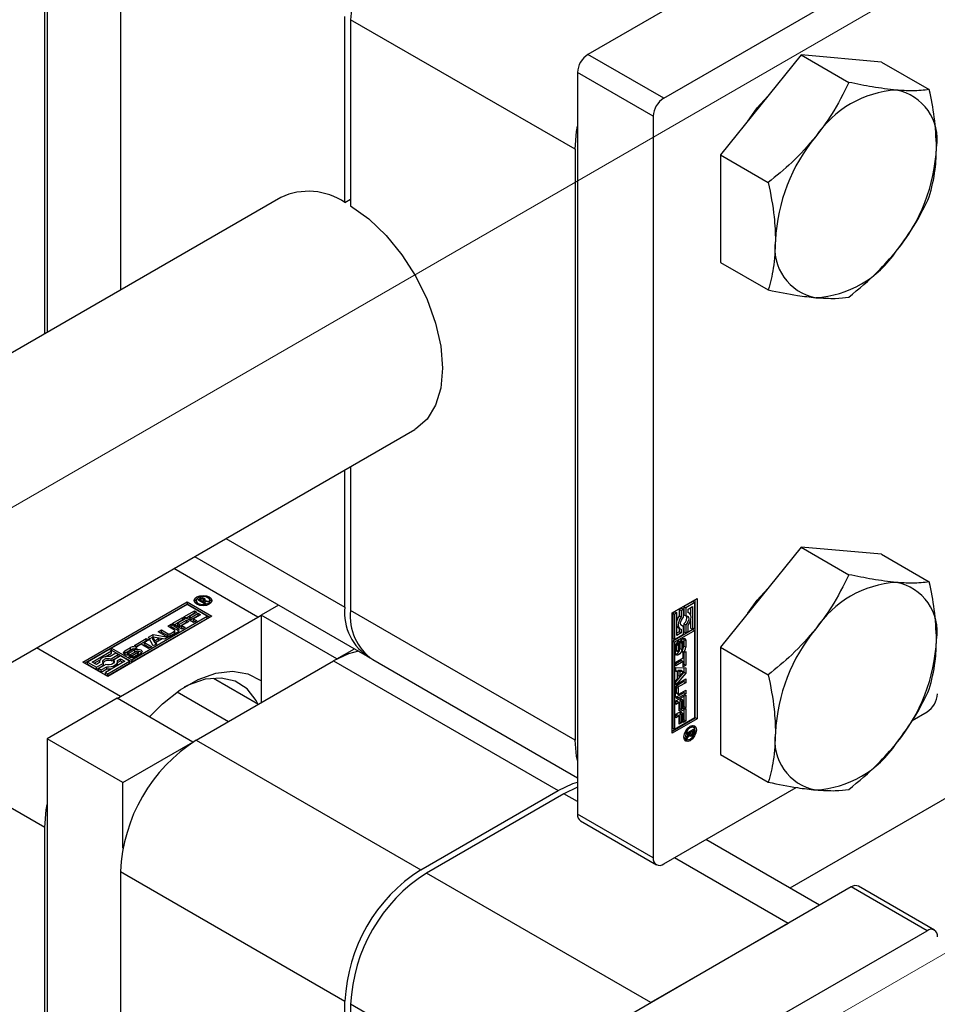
# Paper-space layout 'Sheet1' of a CAD drawing. Header units: millimetres. Extents: x -80341 to 21249, y 0 to 26255.
# Tile 34 of 154: x 7608 to 7676, y 9515 to 9588. Entities that reach past the tile are written whole.
import ezdxf

# ---------------------------------------------------------------- set-up
doc = ezdxf.new("R2010")
doc.units = ezdxf.units.MM
doc.linetypes.add('SLD-Mista-longa', pattern=[19.05, 15.24, -1.27, 1.27, -1.27])
doc.linetypes.add('SLD-Sólida', pattern=[0])
doc.layers.add('DETALHAMENTO', color=8, linetype='SLD-Sólida')

psp = doc.layouts.new('Sheet1')

# ---------------------------------------------------------------- linework, layer by layer
at = {"color": 7, "linetype": 'SLD-Sólida', "lineweight": 25, "ltscale": 25}
for p, q in [((8720.204, 10132.616), (7665.375, 9523.676)), ((7609.92, 9608.308), (7609.92, 9565.151)), ((7609.743, 9565.049), (7609.743, 9601.674)), ((7615.4, 9598.408), (7615.4, 9568.314)), ((7669.953, 9597.246), (7650.296, 9585.898)), ((7655.952, 9582.632), (7675.61, 9593.98)), ((7632.158, 9574.849), (7632.158, 9588.734)), ((7649.341, 9578.814), (7632.583, 9588.489)), ((7632.583, 9588.489), (7632.583, 9574.604)), ((7655.952, 9582.632), (7650.296, 9585.898)), ((7666.206, 9585.869), (7660.195, 9578.392)), ((7666.206, 9585.869), (7669.77, 9583.811)), ((7672.216, 9585.331), (7666.206, 9585.869)), ((7672.216, 9585.331), (7675.78, 9583.274)), ((7655.175, 9581.285), (7649.518, 9584.55)), ((7649.518, 9584.55), (7649.518, 9529.189)), ((7655.175, 9581.285), (7655.175, 9525.923)), ((7649.341, 9578.814), (7649.341, 9534.721)), ((7660.195, 9578.392), (7663.76, 9576.334)), ((7660.195, 9578.392), (7660.195, 9570.378)), ((7627.371, 9575.225), (6379.438, 8854.809)), ((7632.158, 9574.849), (7632.583, 9575.094)), ((7660.195, 9570.378), (7663.76, 9568.32)), ((6389.437, 8837.488), (7637.37, 9557.904)), ((7632.583, 9555.14), (7632.583, 9544.396)), ((7632.158, 9544.64), (7632.158, 9554.895)), ((7623.276, 9549.768), (7632.158, 9544.64)), ((7666.206, 9549.124), (7660.195, 9541.647)), ((7666.206, 9549.124), (7669.77, 9547.067)), ((7672.216, 9548.587), (7666.206, 9549.124)), ((7620.932, 9548.415), (7633.816, 9540.978)), ((7672.216, 9548.587), (7675.78, 9546.529)), ((7625.653, 9543.902), (7619.384, 9547.521)), ((7612.589, 9540.545), (7620.367, 9545.035)), ((7620.367, 9544.872), (7612.73, 9540.463)), ((7620.367, 9544.833), (7614.741, 9541.585)), ((7620.367, 9545.035), (7622.223, 9543.963)), ((7620.367, 9545.035), (7620.367, 9544.872)), ((7622.082, 9543.882), (7620.367, 9544.872)), ((7621.873, 9543.963), (7620.367, 9544.833)), ((7621.053, 9545.131), (7621.053, 9544.967)), ((7621.053, 9544.967), (7621.082, 9544.869)), ((7621.168, 9545.186), (7621.335, 9545.282)), ((7621.675, 9544.894), (7621.168, 9545.186)), ((7621.31, 9545.105), (7621.335, 9545.119)), ((7621.335, 9545.119), (7621.335, 9545.282)), ((7621.387, 9545.217), (7621.35, 9545.196)), ((7621.35, 9545.196), (7621.516, 9545.1)), ((7621.35, 9545.081), (7621.35, 9545.196)), ((7621.4, 9545.224), (7621.387, 9545.217)), ((7621.414, 9545.231), (7621.4, 9545.224)), ((7621.413, 9545.231), (7621.413, 9545.316)), ((7621.516, 9545.1), (7621.539, 9545.114)), ((7621.516, 9544.986), (7621.516, 9545.1)), ((7621.525, 9545.251), (7621.525, 9545.33)), ((7621.539, 9545.087), (7621.539, 9545.114)), ((7621.539, 9545.087), (7621.774, 9544.951)), ((7621.907, 9545.028), (7621.539, 9545.087)), ((7621.539, 9544.972), (7621.539, 9545.087)), ((7621.606, 9545.076), (7621.606, 9545.181)), ((7621.607, 9545.076), (7621.607, 9545.187)), ((7621.672, 9545.126), (7621.672, 9545.289)), ((7621.774, 9544.951), (7621.675, 9544.894)), ((7621.701, 9545.135), (7622.022, 9545.095)), ((7621.701, 9545.061), (7621.701, 9545.135)), ((7621.729, 9545.17), (7621.729, 9545.233)), ((7622.022, 9545.095), (7621.907, 9545.028)), ((7622.048, 9544.869), (7622.077, 9544.967)), ((7622.077, 9544.967), (7622.077, 9545.131)), ((7627.201, 9544.796), (7625.9, 9544.045)), ((7656.589, 9544.214), (7658.445, 9545.286)), ((7658.129, 9545.064), (7657.463, 9544.68)), ((7658.27, 9544.982), (7657.605, 9544.598)), ((7658.129, 9545.064), (7658.27, 9544.982)), ((7658.27, 9543.103), (7658.27, 9544.982)), ((7658.304, 9536.385), (7658.304, 9545.204)), ((7658.445, 9545.286), (7658.445, 9536.304)), ((7620.127, 9543.913), (7620.927, 9544.375)), ((7620.268, 9543.832), (7620.927, 9544.212)), ((7621.106, 9544.272), (7620.543, 9543.947)), ((7620.667, 9543.875), (7621.203, 9544.184)), ((7620.667, 9543.712), (7621.203, 9544.021)), ((7621.382, 9544.081), (7620.846, 9543.772)), ((7620.927, 9544.375), (7621.106, 9544.272)), ((7620.927, 9544.212), (7620.927, 9544.375)), ((7620.927, 9544.212), (7620.964, 9544.191)), ((7621.203, 9544.184), (7621.382, 9544.081)), ((7621.203, 9544.021), (7621.203, 9544.184)), ((7621.203, 9544.021), (7621.241, 9544)), ((7625.653, 9543.902), (7625.9, 9544.039)), ((7631.557, 9540.779), (7625.9, 9544.045)), ((7625.9, 9544.045), (7625.9, 9537.514)), ((7649.341, 9534.721), (7632.583, 9544.396)), ((7656.589, 9535.232), (7656.589, 9544.214)), ((7656.798, 9544.295), (7656.623, 9544.194)), ((7656.623, 9544.194), (7656.623, 9542.316)), ((7656.623, 9544.194), (7656.764, 9544.113)), ((7656.939, 9544.214), (7656.764, 9544.113)), ((7656.764, 9544.113), (7656.764, 9542.234)), ((7656.798, 9544.295), (7656.939, 9544.214)), ((7656.939, 9542.537), (7656.939, 9544.214)), ((7657.288, 9544.578), (7657.113, 9544.477)), ((7657.113, 9544.477), (7657.113, 9543.998)), ((7657.113, 9544.477), (7657.254, 9544.396)), ((7657.113, 9543.998), (7657.254, 9543.916)), ((7657.43, 9544.497), (7657.254, 9544.396)), ((7657.254, 9544.396), (7657.254, 9543.916)), ((7657.288, 9544.578), (7657.43, 9544.497)), ((7657.43, 9543.889), (7657.43, 9544.497)), ((7657.463, 9544.68), (7657.463, 9544.072)), ((7657.463, 9544.68), (7657.605, 9544.598)), ((7657.463, 9544.072), (7657.605, 9543.991)), ((7657.605, 9544.598), (7657.605, 9543.991)), ((7657.78, 9544.497), (7658.095, 9544.679)), ((7657.78, 9544.22), (7657.78, 9544.497)), ((7657.855, 9544.193), (7657.78, 9544.236)), ((7657.954, 9544.597), (7657.954, 9544.083)), ((7658.095, 9544.679), (7658.095, 9543.002)), ((7622.223, 9543.963), (7614.445, 9539.473)), ((7615.4, 9537.983), (7625.653, 9543.902)), ((7616.248, 9540.716), (7621.873, 9543.963)), ((7616.248, 9540.552), (7621.873, 9543.8)), ((7618.935, 9543.225), (7619.174, 9543.363)), ((7619.174, 9543.363), (7619.701, 9543.058)), ((7619.174, 9543.2), (7619.174, 9543.363)), ((7619.257, 9543.411), (7620.057, 9543.873)), ((7619.988, 9542.989), (7619.257, 9543.411)), ((7619.399, 9543.33), (7620.057, 9543.71)), ((7620.236, 9543.77), (7619.673, 9543.445)), ((7619.673, 9543.445), (7619.797, 9543.373)), ((7619.673, 9543.282), (7619.673, 9543.445)), ((7619.673, 9543.282), (7619.797, 9543.209)), ((7619.797, 9543.373), (7620.333, 9543.682)), ((7619.797, 9543.209), (7620.333, 9543.519)), ((7619.797, 9543.209), (7619.797, 9543.373)), ((7620.512, 9543.579), (7619.976, 9543.27)), ((7619.976, 9543.27), (7620.225, 9543.126)), ((7619.976, 9543.106), (7619.976, 9543.27)), ((7620.057, 9543.873), (7620.236, 9543.77)), ((7620.057, 9543.71), (7620.057, 9543.873)), ((7620.057, 9543.71), (7620.094, 9543.688)), ((7620.858, 9543.491), (7620.127, 9543.913)), ((7620.333, 9543.682), (7620.512, 9543.579)), ((7620.333, 9543.519), (7620.333, 9543.682)), ((7620.333, 9543.519), (7620.371, 9543.497)), ((7620.543, 9543.947), (7620.667, 9543.875)), ((7620.543, 9543.784), (7620.543, 9543.947)), ((7620.543, 9543.784), (7620.667, 9543.712)), ((7620.667, 9543.712), (7620.667, 9543.875)), ((7620.846, 9543.772), (7621.095, 9543.628)), ((7620.846, 9543.609), (7620.846, 9543.772)), ((7620.846, 9543.609), (7620.954, 9543.546)), ((7621.095, 9543.628), (7620.858, 9543.491)), ((7621.873, 9543.8), (7621.873, 9543.963)), ((7657.288, 9543.307), (7657.246, 9543.302)), ((7657.288, 9543.307), (7657.43, 9543.225)), ((7657.463, 9543.408), (7657.463, 9542.801)), ((7657.463, 9543.408), (7657.605, 9543.327)), ((7657.605, 9543.327), (7657.605, 9542.719)), ((7657.78, 9542.82), (7657.78, 9543.3)), ((7657.954, 9543.637), (7657.954, 9543.084)), ((7617.491, 9542.392), (7617.837, 9542.591)), ((7617.837, 9542.591), (7618.957, 9542.394)), ((7617.837, 9542.428), (7617.837, 9542.591)), ((7618.214, 9542.809), (7618.453, 9542.947)), ((7618.742, 9542.504), (7618.214, 9542.809)), ((7618.356, 9542.728), (7618.453, 9542.784)), ((7618.453, 9542.947), (7618.955, 9542.657)), ((7618.453, 9542.784), (7618.453, 9542.947)), ((7618.453, 9542.784), (7618.955, 9542.494)), ((7619.437, 9542.935), (7618.935, 9543.225)), ((7618.955, 9542.494), (7618.955, 9542.657)), ((7619.076, 9543.143), (7619.174, 9543.2)), ((7619.1, 9542.657), (7619.437, 9542.852)), ((7619.1, 9542.494), (7619.437, 9542.688)), ((7619.1, 9542.494), (7619.1, 9542.657)), ((7619.174, 9543.2), (7619.701, 9542.895)), ((7619.701, 9542.797), (7619.195, 9542.504)), ((7619.437, 9542.688), (7619.437, 9542.852)), ((7619.467, 9542.73), (7619.467, 9542.894)), ((7619.701, 9542.895), (7619.701, 9543.058)), ((7619.976, 9543.106), (7620.084, 9543.044)), ((7620.225, 9543.126), (7619.988, 9542.989)), ((7658.129, 9542.983), (7656.623, 9542.113)), ((7658.27, 9542.901), (7656.764, 9542.031)), ((7656.764, 9542.234), (7657.43, 9542.618)), ((7657.113, 9542.801), (7656.939, 9542.701)), ((7657.254, 9542.719), (7656.939, 9542.537)), ((7657.038, 9543.105), (7657.18, 9543.023)), ((7657.113, 9543.062), (7657.113, 9542.801)), ((7657.113, 9542.801), (7657.254, 9542.719)), ((7657.254, 9542.996), (7657.254, 9542.719)), ((7657.43, 9542.618), (7657.43, 9543.225)), ((7657.463, 9542.801), (7657.605, 9542.719)), ((7657.605, 9542.719), (7657.78, 9542.82)), ((7657.954, 9543.084), (7658.095, 9543.002)), ((7658.095, 9543.002), (7658.27, 9543.103)), ((7658.129, 9542.983), (7658.27, 9542.901)), ((7658.27, 9536.405), (7658.27, 9542.901)), ((7616.442, 9541.786), (7617.329, 9542.298)), ((7616.62, 9541.683), (7616.442, 9541.786)), ((7616.583, 9541.704), (7617.329, 9542.135)), ((7616.944, 9541.87), (7616.62, 9541.683)), ((7617.497, 9541.551), (7616.944, 9541.87)), ((7617.508, 9542.195), (7617.183, 9542.008)), ((7617.183, 9542.008), (7617.736, 9541.689)), ((7617.183, 9541.844), (7617.183, 9542.008)), ((7617.183, 9541.844), (7617.595, 9541.607)), ((7617.329, 9542.298), (7617.508, 9542.195)), ((7617.329, 9542.135), (7617.329, 9542.298)), ((7617.329, 9542.135), (7617.366, 9542.114)), ((7617.834, 9541.745), (7617.491, 9542.392)), ((7617.558, 9542.267), (7617.837, 9542.428)), ((7618.271, 9542.323), (7617.824, 9542.4)), ((7617.824, 9542.4), (7617.956, 9542.141)), ((7617.824, 9542.236), (7617.824, 9542.4)), ((7617.824, 9542.236), (7617.956, 9541.978)), ((7618.089, 9541.892), (7617.834, 9541.745)), ((7617.837, 9542.428), (7618.741, 9542.269)), ((7617.956, 9542.141), (7618.271, 9542.323)), ((7617.956, 9541.978), (7618.271, 9542.16)), ((7617.956, 9541.978), (7617.956, 9542.141)), ((7618.514, 9542.279), (7618.032, 9542.001)), ((7618.032, 9542.001), (7618.089, 9541.892)), ((7618.032, 9541.86), (7618.032, 9542.001)), ((7618.271, 9542.16), (7618.271, 9542.323)), ((7618.702, 9542.246), (7618.514, 9542.279)), ((7618.957, 9542.394), (7618.702, 9542.246)), ((7656.623, 9542.316), (7656.764, 9542.234)), ((7656.623, 9542.113), (7656.623, 9535.617)), ((7656.764, 9542.031), (7656.623, 9542.113)), ((7656.764, 9542.031), (7656.764, 9535.535)), ((7656.887, 9541.873), (7656.887, 9541.441)), ((7656.887, 9541.873), (7657.029, 9541.792)), ((7656.891, 9541.913), (7657.033, 9541.832)), ((7656.91, 9541.952), (7657.046, 9541.873)), ((7656.926, 9541.977), (7657.061, 9541.899)), ((7656.936, 9541.992), (7657.075, 9541.911)), ((7656.938, 9541.995), (7657.079, 9541.913)), ((7657.029, 9541.792), (7657.029, 9541.36)), ((7657.079, 9541.913), (7657.075, 9541.911)), ((7657.079, 9542.122), (7657.079, 9541.913)), ((7657.126, 9541.412), (7657.136, 9541.891)), ((7657.167, 9542.036), (7657.157, 9541.554)), ((7657.167, 9542.036), (7657.308, 9541.954)), ((7657.174, 9542.061), (7657.31, 9541.982)), ((7657.189, 9542.093), (7657.319, 9542.018)), ((7657.208, 9542.126), (7657.335, 9542.053)), ((7657.224, 9542.152), (7657.358, 9542.075)), ((7657.38, 9542.077), (7657.238, 9542.159)), ((7657.308, 9541.954), (7657.298, 9541.473)), ((7657.403, 9541.58), (7657.403, 9542.012)), ((7657.454, 9542.239), (7657.441, 9542.319)), ((7657.454, 9542.239), (7657.454, 9541.734)), ((7657.454, 9542.239), (7657.596, 9542.157)), ((7657.596, 9542.157), (7657.596, 9541.652)), ((7615.4, 9537.983), (7609.131, 9541.602)), ((7614.566, 9541.484), (7612.939, 9540.545)), ((7613.29, 9540.545), (7614.741, 9541.383)), ((7614.262, 9540.943), (7614.741, 9541.219)), ((7614.741, 9541.383), (7614.566, 9541.484)), ((7615.056, 9541.201), (7614.641, 9540.961)), ((7614.706, 9540.796), (7615.232, 9541.1)), ((7614.741, 9541.422), (7614.741, 9541.585)), ((7614.741, 9541.585), (7616.248, 9540.716)), ((7614.741, 9541.422), (7616.248, 9540.552)), ((7614.741, 9541.219), (7614.741, 9541.383)), ((7615.232, 9541.1), (7615.056, 9541.201)), ((7615.232, 9540.936), (7615.232, 9541.1)), ((7615.723, 9541.209), (7615.66, 9541.158)), ((7615.723, 9541.373), (7616.16, 9541.625)), ((7615.723, 9541.209), (7616.16, 9541.462)), ((7615.723, 9541.209), (7615.723, 9541.373)), ((7615.9, 9541.226), (7615.9, 9541.063)), ((7615.913, 9541.054), (7615.913, 9541.208)), ((7615.944, 9541.052), (7615.944, 9541.2)), ((7616.319, 9541.494), (7615.945, 9541.278)), ((7615.981, 9541.053), (7615.981, 9541.203)), ((7616.012, 9540.943), (7616.192, 9541.047)), ((7616.017, 9541.056), (7616.017, 9541.214)), ((7616.042, 9541.225), (7616.464, 9541.458)), ((7616.042, 9541.062), (7616.464, 9541.294)), ((7616.042, 9541.062), (7616.042, 9541.225)), ((7616.16, 9541.462), (7616.16, 9541.625)), ((7616.603, 9541.338), (7616.183, 9541.108)), ((7616.192, 9541.047), (7616.196, 9541.045)), ((7616.192, 9540.885), (7616.192, 9541.047)), ((7616.196, 9540.884), (7616.196, 9541.045)), ((7616.213, 9540.883), (7616.213, 9541.039)), ((7616.243, 9540.882), (7616.243, 9541.039)), ((7616.286, 9540.885), (7616.286, 9541.048)), ((7616.323, 9541.065), (7616.697, 9541.281)), ((7616.323, 9540.901), (7616.697, 9541.117)), ((7616.323, 9540.901), (7616.323, 9541.065)), ((7616.631, 9541.618), (7616.449, 9541.513)), ((7616.464, 9541.294), (7616.464, 9541.458)), ((7616.919, 9541.189), (7616.482, 9540.937)), ((7616.697, 9541.117), (7616.697, 9541.281)), ((7616.733, 9541.148), (7616.733, 9541.311)), ((7616.742, 9541.171), (7616.742, 9541.334)), ((7617.736, 9541.689), (7617.497, 9541.551)), ((7631.557, 9540.779), (7632.858, 9541.53)), ((7656.839, 9541.214), (7656.839, 9541.718)), ((7656.887, 9541.441), (7657.029, 9541.36)), ((7656.895, 9541.395), (7657.037, 9541.313)), ((7656.911, 9541.375), (7657.052, 9541.294)), ((7657.157, 9541.554), (7657.298, 9541.473)), ((7657.354, 9541.248), (7657.354, 9541.458)), ((7657.415, 9541.225), (7657.594, 9541.328)), ((7657.415, 9540.851), (7657.415, 9541.225)), ((7657.453, 9541.247), (7657.453, 9540.385)), ((7657.454, 9541.734), (7657.596, 9541.652)), ((7657.594, 9541.328), (7657.594, 9540.303)), ((7660.195, 9541.647), (7663.76, 9539.59)), ((7660.195, 9541.647), (7660.195, 9533.633)), ((7614.445, 9539.473), (7612.589, 9540.545)), ((7612.939, 9540.545), (7613.605, 9540.161)), ((7612.939, 9540.381), (7612.939, 9540.545)), ((7612.939, 9540.381), (7613.605, 9539.997)), ((7613.605, 9540.363), (7613.29, 9540.545)), ((7613.431, 9540.463), (7613.876, 9540.72)), ((7613.844, 9540.501), (7613.605, 9540.363)), ((7613.605, 9540.161), (7614.131, 9540.464)), ((7613.605, 9539.997), (7614.131, 9540.301)), ((7614.306, 9540.363), (7613.78, 9540.059)), ((7613.831, 9540.58), (7613.831, 9540.493)), ((7614.131, 9540.301), (7614.131, 9540.464)), ((7615.722, 9540.614), (7614.27, 9539.776)), ((7614.445, 9539.675), (7616.072, 9540.614)), ((7614.445, 9539.512), (7616.072, 9540.451)), ((7614.706, 9540.633), (7615.232, 9540.936)), ((7614.706, 9540.633), (7614.706, 9540.796)), ((7615.407, 9540.999), (7614.881, 9540.695)), ((7614.881, 9540.532), (7614.881, 9540.695)), ((7614.881, 9540.532), (7614.906, 9540.498)), ((7615.167, 9540.658), (7615.407, 9540.796)), ((7615.181, 9540.503), (7615.407, 9540.633)), ((7615.181, 9540.416), (7615.181, 9540.58)), ((7616.072, 9540.614), (7615.407, 9540.999)), ((7615.407, 9540.796), (7615.722, 9540.614)), ((7615.407, 9540.633), (7615.407, 9540.796)), ((7615.407, 9540.633), (7615.58, 9540.533)), ((7616.072, 9540.451), (7616.072, 9540.614)), ((7616.248, 9540.716), (7616.248, 9540.552)), ((7621.057, 9534.717), (7631.31, 9540.636)), ((7631.31, 9540.636), (7648.068, 9530.962)), ((7631.557, 9540.779), (7631.557, 9540.773)), ((7634.24, 9540.733), (7649.518, 9531.913)), ((7656.863, 9540.532), (7657.415, 9540.851)), ((7657.274, 9540.656), (7656.863, 9540.419)), ((7657.415, 9540.575), (7656.863, 9540.256)), ((7656.863, 9540.256), (7656.863, 9540.532)), ((7657.274, 9540.656), (7657.415, 9540.575)), ((7657.415, 9540.2), (7657.415, 9540.575)), ((7657.453, 9540.385), (7657.415, 9540.363)), ((7657.594, 9540.303), (7657.415, 9540.2)), ((7657.453, 9540.385), (7657.594, 9540.303)), ((7613.605, 9539.997), (7613.605, 9540.161)), ((7613.78, 9540.059), (7613.955, 9539.958)), ((7613.78, 9539.896), (7613.78, 9540.059)), ((7613.78, 9539.896), (7613.955, 9539.795)), ((7613.955, 9539.958), (7614.37, 9540.198)), ((7613.955, 9539.795), (7614.37, 9540.034)), ((7613.955, 9539.795), (7613.955, 9539.958)), ((7614.27, 9539.776), (7614.445, 9539.675)), ((7614.27, 9539.613), (7614.27, 9539.776)), ((7614.27, 9539.613), (7614.445, 9539.512)), ((7614.37, 9540.034), (7614.37, 9540.198)), ((7614.445, 9539.512), (7614.445, 9539.675)), ((7656.863, 9540.143), (7657.594, 9540.116)), ((7656.863, 9539.848), (7656.863, 9540.143)), ((7656.863, 9539.914), (7656.985, 9539.843)), ((7656.985, 9539.843), (7656.863, 9539.848)), ((7657.453, 9539.798), (7656.863, 9539.095)), ((7657.594, 9539.717), (7656.863, 9538.845)), ((7656.985, 9539.287), (7656.985, 9539.843)), ((7657.003, 9539.92), (7657.003, 9539.557)), ((7657.293, 9539.906), (7657.003, 9539.92)), ((7657.003, 9539.92), (7657.145, 9539.839)), ((7657.435, 9539.824), (7657.145, 9539.839)), ((7657.145, 9539.839), (7657.145, 9539.475)), ((7657.145, 9539.475), (7657.435, 9539.824)), ((7657.293, 9539.906), (7657.435, 9539.824)), ((7657.453, 9540.121), (7657.453, 9539.798)), ((7657.453, 9539.798), (7657.594, 9539.717)), ((7657.594, 9540.116), (7657.594, 9539.717)), ((7622.341, 9539.347), (7625.709, 9537.403)), ((7656.863, 9539.14), (7656.985, 9539.287)), ((7656.863, 9538.845), (7656.863, 9539.14)), ((7657.453, 9539.087), (7656.951, 9538.797)), ((7657.003, 9539.557), (7657.145, 9539.475)), ((7657.066, 9538.976), (7657.594, 9539.281)), ((7657.594, 9539.005), (7657.092, 9538.715)), ((7657.453, 9539.199), (7657.453, 9539.087)), ((7657.453, 9539.087), (7657.594, 9539.005)), ((7657.594, 9539.281), (7657.594, 9539.005)), ((7619.635, 9538.322), (7623.468, 9536.109)), ((7656.84, 9537.999), (7656.84, 9538.584)), ((7656.878, 9538.672), (7656.878, 9538.283)), ((7656.878, 9538.672), (7657.02, 9538.59)), ((7656.878, 9538.283), (7657.02, 9538.201)), ((7656.899, 9538.236), (7657.041, 9538.154)), ((7657.453, 9538.255), (7656.925, 9537.95)), ((7656.951, 9538.797), (7657.092, 9538.715)), ((7657.02, 9538.59), (7657.02, 9538.201)), ((7657.594, 9538.173), (7657.066, 9537.869)), ((7657.092, 9538.159), (7657.594, 9538.449)), ((7657.453, 9538.367), (7657.453, 9538.255)), ((7657.453, 9538.255), (7657.594, 9538.173)), ((7657.594, 9538.449), (7657.594, 9538.173)), ((7615.152, 9537.84), (7609.92, 9534.819)), ((7620.809, 9534.574), (7615.152, 9537.84)), ((7615.158, 9537.837), (7615.4, 9537.983)), ((7656.863, 9537.655), (7657.594, 9538.077)), ((7656.863, 9537.381), (7656.863, 9537.655)), ((7656.97, 9537.607), (7656.863, 9537.544)), ((7657.112, 9537.525), (7656.863, 9537.381)), ((7656.925, 9537.95), (7657.066, 9537.869)), ((7656.97, 9537.607), (7657.112, 9537.525)), ((7657.112, 9536.906), (7657.112, 9537.525)), ((7657.274, 9537.782), (7657.149, 9537.71)), ((7657.149, 9537.71), (7657.149, 9537.091)), ((7657.149, 9537.71), (7657.29, 9537.628)), ((7657.274, 9537.782), (7657.415, 9537.7)), ((7657.415, 9537.7), (7657.29, 9537.628)), ((7657.29, 9537.628), (7657.29, 9537.009)), ((7657.415, 9537.05), (7657.415, 9537.7)), ((7657.453, 9537.995), (7657.453, 9537.235)), ((7657.594, 9538.077), (7657.594, 9537.153)), ((7656.863, 9536.65), (7657.594, 9537.072)), ((7656.863, 9536.376), (7656.863, 9536.65)), ((7657.149, 9537.091), (7657.112, 9537.069)), ((7657.29, 9537.009), (7657.112, 9536.906)), ((7657.149, 9537.091), (7657.29, 9537.009)), ((7657.274, 9536.777), (7657.149, 9536.705)), ((7657.149, 9536.705), (7657.149, 9536.086)), ((7657.149, 9536.705), (7657.29, 9536.624)), ((7657.274, 9536.777), (7657.415, 9536.696)), ((7657.415, 9536.696), (7657.29, 9536.624)), ((7657.453, 9537.235), (7657.415, 9537.213)), ((7657.594, 9537.153), (7657.415, 9537.05)), ((7657.415, 9536.045), (7657.415, 9536.696)), ((7657.453, 9537.235), (7657.594, 9537.153)), ((7657.453, 9536.991), (7657.453, 9536.23)), ((7657.594, 9537.072), (7657.594, 9536.148)), ((7674.491, 9536.176), (7675.61, 9536.822)), ((7656.589, 9535.395), (7658.304, 9536.385)), ((7658.445, 9536.304), (7656.589, 9535.232)), ((7656.764, 9535.535), (7658.27, 9536.405)), ((7656.97, 9536.602), (7656.863, 9536.54)), ((7657.112, 9536.52), (7656.863, 9536.376)), ((7656.97, 9536.602), (7657.112, 9536.52)), ((7657.112, 9535.902), (7657.112, 9536.52)), ((7657.149, 9536.086), (7657.112, 9536.065)), ((7657.29, 9536.005), (7657.112, 9535.902)), ((7657.149, 9536.086), (7657.29, 9536.005)), ((7657.29, 9536.624), (7657.29, 9536.005)), ((7657.453, 9536.23), (7657.415, 9536.209)), ((7657.594, 9536.148), (7657.415, 9536.045)), ((7657.453, 9536.23), (7657.594, 9536.148)), ((7658.445, 9536.304), (7658.304, 9536.385)), ((7656.623, 9535.617), (7656.764, 9535.535)), ((7657.669, 9535.241), (7658.176, 9535.534)), ((7657.904, 9535.262), (7657.669, 9535.127)), ((7657.669, 9534.974), (7657.904, 9535.262)), ((7657.669, 9535.127), (7657.669, 9535.241)), ((7657.805, 9535.32), (7657.904, 9535.262)), ((7657.828, 9535.333), (7657.928, 9535.276)), ((7657.861, 9535.209), (7657.958, 9535.154)), ((7657.862, 9535.21), (7657.952, 9535.158)), ((7657.904, 9535.262), (7657.928, 9535.249)), ((7658.093, 9535.371), (7657.928, 9535.276)), ((7657.928, 9535.276), (7657.928, 9535.249)), ((7658.044, 9535.743), (7657.944, 9535.767)), ((7657.994, 9535.429), (7658.093, 9535.371)), ((7658.034, 9535.452), (7658.034, 9535.423)), ((7658.034, 9535.423), (7658.176, 9535.342)), ((7658.185, 9535.662), (7658.044, 9535.743)), ((7658.054, 9535.193), (7658.122, 9535.153)), ((7658.092, 9535.299), (7658.093, 9535.314)), ((7658.092, 9535.3), (7658.166, 9535.257)), ((7658.093, 9535.329), (7658.093, 9535.371)), ((7658.093, 9535.314), (7658.093, 9535.329)), ((7658.176, 9535.534), (7658.176, 9535.342)), ((7609.743, 9528.185), (7597.816, 9535.07)), ((7615.577, 9531.554), (7609.92, 9534.819)), ((7609.92, 9534.819), (7609.92, 9491.662)), ((7615.577, 9531.554), (7620.809, 9534.574)), ((7620.809, 9534.574), (7620.809, 9534.568)), ((7621.057, 9534.717), (7637.815, 9525.043)), ((7657.461, 9534.93), (7657.532, 9534.856)), ((7657.532, 9534.856), (7657.673, 9534.774)), ((7657.865, 9535.098), (7657.669, 9534.84)), ((7657.669, 9534.84), (7657.669, 9534.974)), ((7657.801, 9535.135), (7657.865, 9535.098)), ((7657.872, 9535.128), (7658.013, 9535.046)), ((7657.881, 9535.056), (7657.936, 9535.025)), ((7660.195, 9533.633), (7663.76, 9531.576)), ((7615.577, 9526.642), (7615.577, 9531.554)), ((7637.815, 9525.043), (7648.068, 9530.962)), ((7649.518, 9531.201), (7648.492, 9530.717)), ((7655.952, 9525.474), (7665.845, 9531.185)), ((7648.492, 9530.717), (7638.239, 9524.798)), ((7649.518, 9530.125), (7648.492, 9530.717)), ((7655.175, 9525.923), (7649.518, 9529.189)), ((7649.746, 9528.685), (7655.403, 9525.42)), ((7609.743, 9491.56), (7609.743, 9528.185)), ((7667.594, 9522.395), (7659.106, 9527.295)), ((7665.251, 9521.043), (7656.763, 9525.942)), ((7615.4, 9524.919), (7632.158, 9515.245)), ((7615.4, 9524.919), (7615.4, 9494.826)), ((7654.998, 9515.124), (7638.239, 9524.798)), ((7669.953, 9523.757), (7650.296, 9512.409)), ((7675.61, 9520.491), (7669.953, 9523.757)), ((7676.16, 9520.546), (7670.503, 9523.812)), ((7665.251, 9521.043), (7654.998, 9515.124)), ((7655.952, 9509.143), (7675.61, 9520.491)), ((7632.158, 9501.36), (7632.158, 9515.245)), ((7649.341, 9505.326), (7632.583, 9515)), ((7632.583, 9515), (7632.583, 9501.115))]:
    psp.add_line(p, q, dxfattribs=at)
at = {"color": 7, "linetype": 'SLD-Sólida', "lineweight": 25, "ltscale": 25, "flags": 128}
for points in [[(7662.233, 9580.927), (7662.938, 9581.915), (7663.989, 9583.088)], [(7649.341, 9578.814), (7649.45, 9580.151), (7649.518, 9580.537)], [(7632.583, 9574.604), (7633.932, 9573.627), (7635.223, 9572.39), (7636.408, 9570.937), (7637.445, 9569.322), (7638.294, 9567.605), (7638.923, 9565.85), (7639.311, 9564.121), (7639.442, 9562.483), (7639.311, 9560.995), (7638.923, 9559.714), (7638.294, 9558.685), (7637.445, 9557.949), (7637.37, 9557.904)], [(7662.233, 9544.182), (7662.938, 9545.171), (7663.989, 9546.343)], [(7621.097, 9544.86), (7620.953, 9544.984), (7620.903, 9545.131), (7620.953, 9545.277), (7621.097, 9545.401), (7621.312, 9545.484), (7621.565, 9545.513), (7621.819, 9545.484), (7622.033, 9545.401), (7622.177, 9545.277), (7622.227, 9545.131), (7622.177, 9544.984), (7622.033, 9544.86), (7621.819, 9544.777), (7621.565, 9544.748), (7621.312, 9544.777), (7621.097, 9544.86)], [(7620.918, 9545.049), (7620.953, 9545.114), (7621.082, 9545.229)], [(7621.203, 9544.921), (7621.369, 9544.857), (7621.565, 9544.835), (7621.761, 9544.857), (7621.927, 9544.921), (7622.038, 9545.017), (7622.077, 9545.131), (7622.038, 9545.244), (7621.927, 9545.34), (7621.761, 9545.404), (7621.565, 9545.426), (7621.369, 9545.404), (7621.203, 9545.34), (7621.092, 9545.244), (7621.053, 9545.131), (7621.092, 9545.017), (7621.203, 9544.921)], [(7621.35, 9545.127), (7621.344, 9545.124), (7621.335, 9545.119)], [(7622.048, 9545.229), (7622.177, 9545.114), (7622.212, 9545.049)], [(7657.605, 9543.991), (7657.69, 9543.992), (7657.759, 9543.954), (7657.803, 9543.882), (7657.818, 9543.782), (7657.803, 9543.664), (7657.759, 9543.541), (7657.69, 9543.424), (7657.605, 9543.327)], [(7657.78, 9543.3), (7657.869, 9543.439), (7657.937, 9543.589), (7657.98, 9543.74), (7657.994, 9543.884), (7657.98, 9544.01), (7657.937, 9544.112), (7657.869, 9544.183), (7657.78, 9544.22)], [(7657.254, 9543.916), (7657.165, 9543.777), (7657.097, 9543.627), (7657.054, 9543.476), (7657.04, 9543.332), (7657.054, 9543.206), (7657.097, 9543.104), (7657.165, 9543.033), (7657.254, 9542.996)], [(7657.43, 9543.225), (7657.344, 9543.224), (7657.276, 9543.262), (7657.232, 9543.335), (7657.217, 9543.435), (7657.232, 9543.552), (7657.276, 9543.675), (7657.344, 9543.792), (7657.43, 9543.889)], [(7619.762, 9542.846), (7619.741, 9542.867), (7619.701, 9542.895)], [(7656.893, 9541.922), (7656.892, 9541.918), (7656.891, 9541.913)], [(7657.136, 9541.891), (7657.153, 9542.003), (7657.203, 9542.118), (7657.277, 9542.219), (7657.365, 9542.29), (7657.453, 9542.321), (7657.528, 9542.306), (7657.578, 9542.249), (7657.596, 9542.157)], [(7616.183, 9541.108), (7616.078, 9541.067), (7615.954, 9541.052), (7615.829, 9541.066), (7615.723, 9541.107), (7615.652, 9541.168), (7615.627, 9541.24), (7615.652, 9541.312), (7615.723, 9541.373)], [(7616.464, 9541.458), (7616.571, 9541.497), (7616.695, 9541.509), (7616.818, 9541.494), (7616.921, 9541.453), (7616.99, 9541.392), (7617.014, 9541.321), (7616.989, 9541.249), (7616.919, 9541.189)], [(7616.607, 9541.34), (7616.571, 9541.333), (7616.464, 9541.294)], [(7633.175, 9541.348), (7632.413, 9541.148), (7631.31, 9540.636)], [(7657.298, 9541.473), (7657.279, 9541.361), (7657.228, 9541.247), (7657.153, 9541.148), (7657.066, 9541.079), (7656.979, 9541.05), (7656.905, 9541.065), (7656.856, 9541.123), (7656.839, 9541.214)], [(7657.125, 9541.408), (7657.138, 9541.443), (7657.157, 9541.554)], [(7614.641, 9540.961), (7614.476, 9540.969), (7614.312, 9540.953), (7614.159, 9540.914), (7614.028, 9540.855), (7613.926, 9540.779), (7613.859, 9540.692), (7613.831, 9540.597), (7613.844, 9540.501)], [(7614.131, 9540.464), (7614.087, 9540.538), (7614.085, 9540.616), (7614.126, 9540.69), (7614.205, 9540.753), (7614.314, 9540.799), (7614.443, 9540.822), (7614.578, 9540.821), (7614.706, 9540.796)], [(7614.881, 9540.695), (7614.924, 9540.621), (7614.926, 9540.543), (7614.885, 9540.469), (7614.806, 9540.406), (7614.697, 9540.36), (7614.568, 9540.337), (7614.433, 9540.338), (7614.306, 9540.363)], [(7614.37, 9540.198), (7614.536, 9540.19), (7614.7, 9540.206), (7614.852, 9540.245), (7614.983, 9540.304), (7615.085, 9540.38), (7615.152, 9540.468), (7615.18, 9540.562), (7615.167, 9540.658)], [(7616.278, 9540.882), (7616.281, 9540.883), (7616.286, 9540.885)], [(7617.569, 9536.445), (7618.534, 9537.42), (7619.854, 9538.476), (7621.199, 9539.252), (7622.519, 9539.72), (7623.767, 9539.864), (7624.897, 9539.678), (7625.87, 9539.168), (7625.9, 9539.145)], [(7625.662, 9537.43), (7625.533, 9537.679), (7624.852, 9538.547), (7623.965, 9539.113), (7622.908, 9539.352), (7621.724, 9539.256), (7620.463, 9538.827), (7620.162, 9538.68)], [(7656.852, 9537.922), (7656.88, 9537.93), (7656.925, 9537.95)], [(7657.929, 9535.759), (7658.108, 9535.821), (7658.26, 9535.792), (7658.362, 9535.675), (7658.397, 9535.488), (7658.362, 9535.261), (7658.26, 9535.027), (7658.108, 9534.822), (7657.929, 9534.677), (7657.75, 9534.615), (7657.598, 9534.645), (7657.496, 9534.761), (7657.461, 9534.948), (7657.496, 9535.175), (7657.598, 9535.409), (7657.75, 9535.614), (7657.929, 9535.759)], [(7657.929, 9535.636), (7657.79, 9535.525), (7657.673, 9535.366), (7657.594, 9535.185), (7657.567, 9535.009), (7657.594, 9534.865), (7657.673, 9534.774), (7657.79, 9534.752), (7657.929, 9534.8), (7658.068, 9534.912), (7658.185, 9535.07), (7658.264, 9535.251), (7658.291, 9535.427), (7658.264, 9535.571), (7658.185, 9535.662), (7658.068, 9535.685), (7657.929, 9535.636)], [(7658.034, 9535.406), (7658.034, 9535.413), (7658.034, 9535.423)], [(7658.182, 9535.819), (7658.22, 9535.756), (7658.256, 9535.588)], [(7649.518, 9533.203), (7649.45, 9533.509), (7649.341, 9534.721)], [(7657.773, 9534.751), (7657.608, 9534.697), (7657.535, 9534.699)], [(7648.068, 9530.962), (7649.172, 9531.473), (7649.518, 9531.581)], [(7609.743, 9528.185), (7609.852, 9529.522), (7609.92, 9529.907)]]:
    psp.add_lwpolyline(points, dxfattribs=at)
at = {"color": 7, "linetype": 'SLD-Sólida', "lineweight": 25, "ltscale": 625}
for centre, radius, start, end in [((7644.864, 9587.93), 12.294, 122.60548, 177.39452), ((7651.207, 9584.474), 1.69, 122.60548, 177.39452), ((7673.776, 9575.488), 7.758, 93.42954, 146.56509), ((7672.628, 9579.558), 3.738, 350.74812, 79.45322), ((7656.863, 9581.208), 1.69, 122.60548, 177.39452), ((7677.329, 9571.416), 13.047, 140.22793, 177.36071), ((7663.284, 9579.557), 13.047, 320.22793, 357.36071), ((7629.43, 9570.783), 4.896, 56.13701, 114.87457), ((7667.986, 9571.416), 3.738, 170.74812, 259.45322), ((7666.837, 9575.486), 7.758, 273.42954, 326.56509), ((7673.776, 9538.744), 7.758, 93.42954, 146.56509), ((7672.628, 9542.813), 3.738, 350.74812, 79.45322), ((7621.533, 9544.926), 0.408, 107.12102, 119.08299), ((7621.513, 9544.983), 0.347, 88.08174, 106.7176), ((7621.525, 9544.999), 0.258, 102.01827, 115.67135), ((7621.498, 9545.12), 0.134, 70.71888, 101.30782), ((7621.526, 9545.05), 0.28, 58.61846, 90.20366), ((7621.478, 9545.242), 0.142, 295.53376, 334.46573), ((7621.485, 9545.085), 0.171, 56.77605, 70.64241), ((7621.559, 9545.185), 0.0471, 354.38604, 64.80092), ((7621.547, 9544.934), 0.229, 56.97893, 74.91247), ((7621.61, 9545.169), 0.135, 28.46311, 63.00528), ((7621.588, 9544.974), 0.173, 49.14216, 61.05635), ((7621.655, 9545.201), 0.0808, 304.8218, 23.51837), ((7635.991, 9544.19), 3.859, 173.30165, 239.51731), ((7636.388, 9543.911), 3.836, 172.74417, 235.94365), ((7658.022, 9543.317), 1.136, 143.14072, 162.36475), ((7657.133, 9543.834), 0.539, 307.79866, 17.52082), ((7618.969, 9542.941), 0.492, 242.60967, 297.39033), ((7619.028, 9542.797), 0.158, 242.60967, 297.39033), ((7619.421, 9542.894), 0.0448, 290.78342, 69.21658), ((7619.415, 9542.735), 0.0516, 294.37466, 354.3052), ((7619.652, 9542.928), 0.14, 290.78342, 69.21658), ((7657.167, 9543.321), 0.252, 205.05252, 239.1623), ((7677.329, 9534.672), 13.047, 140.22793, 177.36071), ((7619.028, 9542.634), 0.158, 242.60967, 297.39033), ((7657.334, 9541.697), 0.496, 120.99014, 177.53296), ((7657.102, 9541.872), 0.214, 168.95997, 179.69939), ((7657.243, 9541.791), 0.214, 168.95997, 179.69939), ((7657.228, 9541.793), 0.198, 156.24081, 168.91714), ((7657.153, 9541.826), 0.117, 141.52287, 156.30811), ((7657.106, 9541.862), 0.0582, 122.56015, 140.4461), ((7657.39, 9542.031), 0.223, 176.73211, 178.80634), ((7657.23, 9542.145), 0.0165, 60.8285, 90.70765), ((7657.547, 9541.949), 0.238, 172.08878, 178.70753), ((7657.534, 9541.948), 0.227, 161.86684, 171.32352), ((7657.467, 9541.97), 0.156, 147.81776, 161.84956), ((7657.389, 9542.021), 0.0625, 120.438, 149.94982), ((7657.37, 9542.059), 0.0206, 52.38896, 127.21735), ((7657.349, 9542.038), 0.0505, 12.24924, 47.63383), ((7657.267, 9542.014), 0.135, 359.45087, 14.97734), ((7663.284, 9542.813), 13.047, 320.22793, 357.36071), ((7615.95, 9541.219), 0.0505, 132.2464, 167.63665), ((7615.921, 9541.227), 0.0206, 172.3966, 247.22584), ((7615.916, 9541.063), 0.0165, 180.82042, 210.55205), ((7615.944, 9541.262), 0.0625, 240.44337, 269.94975), ((7616.011, 9541.16), 0.135, 119.44798, 134.97518), ((7615.949, 9541.355), 0.156, 267.81802, 281.84781), ((7615.935, 9541.425), 0.227, 281.86513, 291.32101), ((7615.928, 9541.434), 0.238, 292.08626, 298.70482), ((7615.935, 9541.257), 0.223, 296.75873, 298.80384), ((7616.389, 9541.186), 0.496, 60.77358, 117.54958), ((7616.379, 9541.05), 0.467, 90.44359, 118.0546), ((7616.223, 9541.097), 0.0582, 242.56515, 260.44779), ((7616.231, 9541.155), 0.117, 261.52427, 276.30706), ((7616.222, 9541.236), 0.198, 276.23976, 288.91474), ((7616.217, 9541.251), 0.214, 288.95758, 299.69661), ((7616.423, 9541.312), 0.21, 110.35594, 119.76675), ((7616.418, 9541.335), 0.187, 99.72132, 111.08347), ((7616.411, 9541.396), 0.125, 83.395, 101.54928), ((7616.42, 9541.461), 0.06, 61.35545, 84.69334), ((7616.711, 9541.12), 0.244, 103.32797, 116.10459), ((7616.698, 9541.174), 0.187, 90.70707, 103.30343), ((7616.703, 9541.318), 0.044, 28.24085, 99.94188), ((7616.636, 9541.391), 0.125, 298.97443, 320.67187), ((7616.636, 9541.227), 0.125, 298.97443, 320.67187), ((7616.707, 9541.334), 0.0348, 318.09189, 8.36019), ((7616.707, 9541.171), 0.0356, 318.37985, 358.90334), ((7616.726, 9540.977), 0.367, 45.77191, 87.73949), ((7656.752, 9541.487), 0.367, 285.76276, 327.74497), ((7657.013, 9541.439), 0.125, 178.9775, 200.67355), ((7656.929, 9541.406), 0.0356, 198.38171, 238.90583), ((7657.154, 9541.357), 0.125, 178.9775, 200.67355), ((7657.07, 9541.324), 0.0348, 198.09402, 248.35334), ((7657.058, 9541.336), 0.044, 268.23074, 339.94262), ((7656.936, 9541.412), 0.187, 330.70727, 343.30532), ((7656.882, 9541.428), 0.244, 343.3299, 356.10735), ((7657.1, 9541.673), 0.496, 300.76903, 357.55385), ((7657.323, 9541.509), 0.06, 301.35023, 324.69244), ((7657.272, 9541.549), 0.125, 323.394, 341.55106), ((7657.215, 9541.575), 0.187, 339.72281, 351.08599), ((7656.988, 9541.75), 0.467, 330.42547, 358.05712), ((7657.193, 9541.581), 0.21, 350.3584, 359.76951), ((7614.502, 9540.134), 0.539, 67.80111, 137.50883), ((7614.929, 9540.42), 0.252, 325.06243, 359.16018), ((7616.252, 9541.377), 0.496, 240.99464, 297.5287), ((7616.217, 9541.088), 0.214, 288.95758, 299.69661), ((7614.506, 9541.162), 1.136, 263.14178, 282.35886), ((7657.331, 9538.562), 0.492, 122.60548, 177.39452), ((7657.036, 9538.664), 0.158, 122.60548, 177.39452), ((7656.929, 9538.278), 0.0516, 174.37962, 234.30196), ((7657.064, 9538.194), 0.0448, 170.78596, 309.20329), ((7657.177, 9538.583), 0.158, 122.60548, 177.39452), ((7674.699, 9538.246), 1.69, 302.60548, 357.39452), ((7656.978, 9537.977), 0.14, 170.78596, 309.20329), ((7657.768, 9535.332), 0.229, 296.97316, 314.91395), ((7658.069, 9535.238), 0.142, 175.53758, 214.46585), ((7657.98, 9535.196), 0.0471, 234.37839, 304.79245), ((7657.929, 9535.31), 0.171, 296.7701, 310.63885), ((7657.954, 9535.281), 0.134, 310.71559, 341.30976), ((7657.835, 9535.318), 0.258, 342.02007, 355.67412), ((7657.827, 9535.337), 0.347, 328.08161, 346.71993), ((7657.768, 9535.348), 0.408, 347.12329, 359.08579), ((7667.986, 9534.672), 3.738, 170.74812, 259.45322), ((7627.682, 9524.361), 12.294, 122.60548, 177.39452), ((7657.782, 9535.277), 0.173, 289.14418, 301.05073), ((7657.945, 9535.105), 0.0808, 184.82584, 263.50926), ((7657.94, 9535.16), 0.135, 268.45424, 302.9996), ((7657.879, 9535.292), 0.28, 298.61275, 330.20377), ((7666.837, 9538.741), 7.758, 273.42954, 326.56509), ((7650.041, 9529.122), 0.527, 172.74417, 235.94365), ((7655.649, 9525.846), 0.48, 170.78596, 309.20329), ((7644.44, 9514.686), 12.294, 122.60548, 177.39452), ((7644.864, 9514.441), 12.294, 122.60548, 177.39452), ((7670.275, 9523.307), 0.553, 65.69288, 125.61758), ((7675.914, 9520.119), 0.48, 350.78596, 129.20329)]:
    psp.add_arc(centre, radius, start, end, dxfattribs=at)
at = {"color": 7, "linetype": 'SLD-Sólida', "lineweight": 25, "ltscale": 25}
for points, knots in [([(7669.77, 9583.811), (7669.369, 9582.996), (7668.68, 9581.597), (7667.708, 9580.303), (7667.302, 9579.763)], [0, 0, 0, 0, 0.581944, 1, 1, 1, 1]), ([(7673.312, 9583.232), (7672.735, 9583.299), (7671.658, 9583.425), (7670.369, 9583.688), (7669.77, 9583.811)], [0, 0, 0, 0, 0.53526, 1, 1, 1, 1]), ([(7675.78, 9583.274), (7675.379, 9583.225), (7674.69, 9583.141), (7673.718, 9583.206), (7673.312, 9583.232)], [0, 0, 0, 0, 0.581944, 1, 1, 1, 1]), ([(7676.317, 9578.957), (7676.285, 9579.702), (7676.226, 9581.094), (7675.922, 9582.582), (7675.78, 9583.274)], [0, 0, 0, 0, 0.53526, 1, 1, 1, 1]), ([(7667.302, 9579.763), (7666.725, 9579.103), (7665.647, 9577.87), (7664.358, 9576.822), (7663.76, 9576.334)], [0, 0, 0, 0, 0.53526, 1, 1, 1, 1]), ([(7675.78, 9575.259), (7675.954, 9575.925), (7676.251, 9577.069), (7676.298, 9578.4), (7676.317, 9578.957)], [0, 0, 0, 0, 0.581944, 1, 1, 1, 1]), ([(7663.76, 9576.334), (7663.933, 9575.468), (7664.231, 9573.98), (7664.277, 9572.596), (7664.296, 9572.017)], [0, 0, 0, 0, 0.581944, 1, 1, 1, 1]), ([(7673.312, 9571.211), (7673.825, 9571.907), (7674.785, 9573.208), (7675.464, 9574.609), (7675.78, 9575.259)], [0, 0, 0, 0, 0.53526, 1, 1, 1, 1]), ([(7664.296, 9572.017), (7664.265, 9571.309), (7664.206, 9569.985), (7663.901, 9568.848), (7663.76, 9568.32)], [0, 0, 0, 0, 0.53526, 1, 1, 1, 1]), ([(7669.77, 9567.782), (7670.518, 9568.397), (7671.803, 9569.453), (7672.867, 9570.693), (7673.312, 9571.211)], [0, 0, 0, 0, 0.581944, 1, 1, 1, 1]), ([(7663.76, 9568.32), (7664.507, 9568.168), (7665.792, 9567.908), (7666.857, 9567.79), (7667.302, 9567.741)], [0, 0, 0, 0, 0.581944, 1, 1, 1, 1]), ([(7667.302, 9567.741), (7667.815, 9567.711), (7668.774, 9567.654), (7669.454, 9567.742), (7669.77, 9567.782)], [0, 0, 0, 0, 0.53526, 1, 1, 1, 1]), ([(7669.77, 9547.067), (7669.369, 9546.252), (7668.68, 9544.852), (7667.708, 9543.559), (7667.302, 9543.018)], [0, 0, 0, 0, 0.581944, 1, 1, 1, 1]), ([(7673.312, 9546.488), (7672.735, 9546.555), (7671.658, 9546.68), (7670.369, 9546.944), (7669.77, 9547.067)], [0, 0, 0, 0, 0.53526, 1, 1, 1, 1]), ([(7675.78, 9546.529), (7675.379, 9546.481), (7674.69, 9546.397), (7673.718, 9546.461), (7673.312, 9546.488)], [0, 0, 0, 0, 0.581944, 1, 1, 1, 1]), ([(7676.317, 9542.212), (7676.285, 9542.957), (7676.226, 9544.349), (7675.922, 9545.838), (7675.78, 9546.529)], [0, 0, 0, 0, 0.53526, 1, 1, 1, 1]), ([(7667.302, 9543.018), (7666.725, 9542.359), (7665.647, 9541.126), (7664.358, 9540.077), (7663.76, 9539.59)], [0, 0, 0, 0, 0.53526, 1, 1, 1, 1]), ([(7675.78, 9538.515), (7675.954, 9539.181), (7676.251, 9540.325), (7676.298, 9541.656), (7676.317, 9542.212)], [0, 0, 0, 0, 0.581944, 1, 1, 1, 1]), ([(7663.76, 9539.59), (7663.933, 9538.724), (7664.231, 9537.236), (7664.277, 9535.851), (7664.296, 9535.273)], [0, 0, 0, 0, 0.581944, 1, 1, 1, 1]), ([(7673.312, 9534.467), (7673.825, 9535.163), (7674.785, 9536.464), (7675.464, 9537.864), (7675.78, 9538.515)], [0, 0, 0, 0, 0.53526, 1, 1, 1, 1]), ([(7664.296, 9535.273), (7664.265, 9534.564), (7664.206, 9533.241), (7663.901, 9532.104), (7663.76, 9531.576)], [0, 0, 0, 0, 0.53526, 1, 1, 1, 1]), ([(7669.77, 9531.038), (7670.518, 9531.653), (7671.803, 9532.709), (7672.867, 9533.948), (7673.312, 9534.467)], [0, 0, 0, 0, 0.581944, 1, 1, 1, 1]), ([(7663.76, 9531.576), (7664.507, 9531.424), (7665.792, 9531.164), (7666.857, 9531.046), (7667.302, 9530.997)], [0, 0, 0, 0, 0.581944, 1, 1, 1, 1]), ([(7667.302, 9530.997), (7667.815, 9530.966), (7668.774, 9530.91), (7669.454, 9530.997), (7669.77, 9531.038)], [0, 0, 0, 0, 0.53526, 1, 1, 1, 1])]:
    psp.add_open_spline(points, degree=3, knots=knots, dxfattribs=at)
at = {"layer": 'DETALHAMENTO', "linetype": 'SLD-Mista-longa', "lineweight": 18, "ltscale": 25}
for p, q in [((10585.425, 11271.327), (6319.988, 8808.942)), ((10585.425, 11197.838), (5945.037, 8518.999))]:
    psp.add_line(p, q, dxfattribs=at)

doc.saveas('drawing.dxf')
